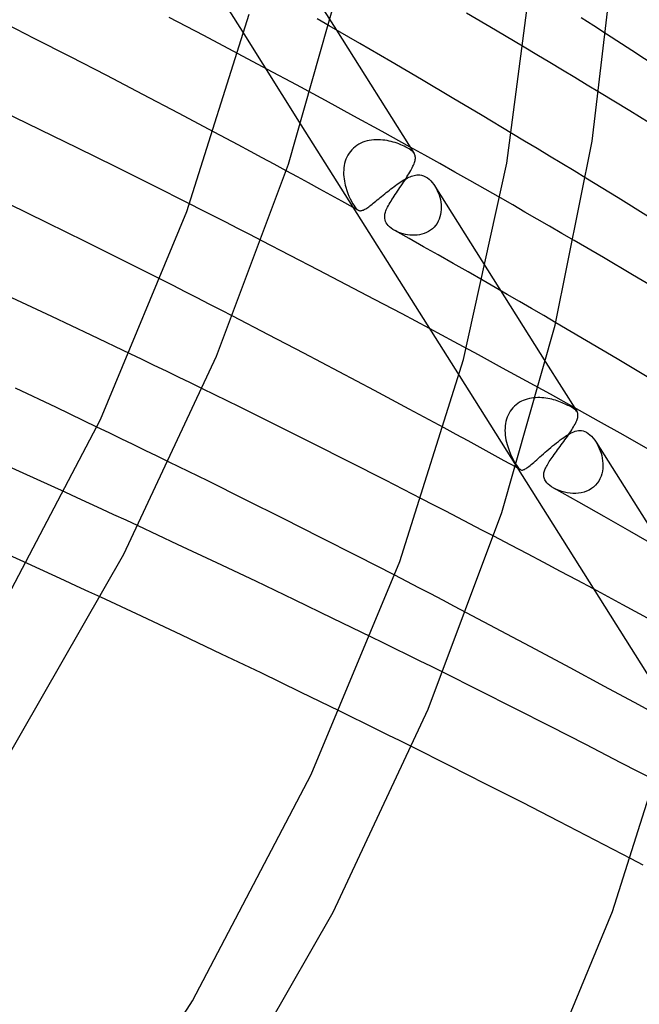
# Model space of a CAD drawing. Header units: millimetres. Extents: x -657 to 657, y -323 to 528.
# Tile 123 of 131: x 412 to 443, y 204 to 253. Entities that reach past the tile are written whole.
import ezdxf

# ---------------------------------------------------------------- set-up
doc = ezdxf.new("R2010")
doc.units = ezdxf.units.MM
doc.layers.add('HIDDEN', color=7, linetype='Continuous')
doc.layers.add('THICK', color=7, linetype='Continuous')

msp = doc.modelspace()

# ---------------------------------------------------------------- linework, layer by layer
at = {"layer": 'HIDDEN'}
for p, q in [((424.753, 257.737), (427.882, 252.769)), ((427.522, 252.977), (426.914, 253.326)), ((440.681, 252.973), (440.053, 253.379)), ((441.309, 252.567), (440.681, 252.973)), ((423.273, 252.582), (426.117, 248.065)), ((437.849, 251.535), (437.206, 251.918)), ((424.451, 250.816), (422.994, 251.592)), ((438.485, 251.154), (437.849, 251.535)), ((439.113, 250.777), (438.485, 251.154)), ((425.896, 250.041), (424.451, 250.816)), ((439.734, 250.403), (439.113, 250.777)), ((440.346, 250.034), (439.734, 250.403)), ((427.328, 249.268), (425.896, 250.041)), ((440.949, 249.669), (440.346, 250.034)), ((428.745, 248.496), (427.328, 249.268)), ((430.147, 247.727), (428.745, 248.496)), ((431.544, 246.955), (430.147, 247.727)), ((422.404, 247.377), (421.805, 247.696)), ((423.002, 247.057), (422.404, 247.377)), ((429.295, 247.226), (429.19, 247.188)), ((429.402, 247.257), (429.295, 247.226)), ((429.511, 247.281), (429.402, 247.257)), ((429.622, 247.298), (429.511, 247.281)), ((429.733, 247.31), (429.622, 247.298)), ((429.846, 247.316), (429.733, 247.31)), ((429.958, 247.317), (429.846, 247.316)), ((430.069, 247.312), (429.958, 247.317)), ((430.179, 247.303), (430.069, 247.312)), ((430.288, 247.289), (430.179, 247.303)), ((430.394, 247.272), (430.288, 247.289)), ((430.498, 247.251), (430.394, 247.272)), ((430.599, 247.227), (430.498, 247.251)), ((430.699, 247.201), (430.599, 247.227)), ((437.234, 247.25), (436.6, 247.631)), ((437.86, 246.873), (437.234, 247.25)), ((423.599, 246.736), (423.002, 247.057)), ((424.195, 246.416), (423.599, 246.736)), ((428.571, 246.736), (428.506, 246.646)), ((428.643, 246.82), (428.571, 246.736)), ((428.722, 246.898), (428.643, 246.82)), ((428.806, 246.97), (428.722, 246.898)), ((428.895, 247.035), (428.806, 246.97)), ((428.989, 247.093), (428.895, 247.035)), ((429.087, 247.144), (428.989, 247.093)), ((429.19, 247.188), (429.087, 247.144)), ((430.798, 247.171), (430.699, 247.201)), ((430.894, 247.139), (430.798, 247.171)), ((430.988, 247.105), (430.894, 247.139)), ((431.079, 247.07), (430.988, 247.105)), ((431.167, 247.032), (431.079, 247.07)), ((431.25, 246.994), (431.167, 247.032)), ((431.329, 246.955), (431.25, 246.994)), ((431.402, 246.916), (431.329, 246.955)), ((431.498, 246.86), (431.402, 246.916)), ((431.578, 246.805), (431.498, 246.86)), ((431.64, 246.755), (431.578, 246.805)), ((431.687, 246.71), (431.64, 246.755)), ((438.478, 246.499), (437.86, 246.873)), ((424.79, 246.094), (424.195, 246.416)), ((428.317, 246.246), (428.287, 246.139)), ((428.354, 246.352), (428.317, 246.246)), ((428.397, 246.454), (428.354, 246.352)), ((428.448, 246.552), (428.397, 246.454)), ((428.506, 246.646), (428.448, 246.552)), ((431.721, 246.671), (431.687, 246.71)), ((431.745, 246.635), (431.721, 246.671)), ((439.088, 246.129), (438.478, 246.499)), ((425.384, 245.772), (424.79, 246.094)), ((428.239, 245.808), (428.235, 245.696)), ((428.249, 245.92), (428.239, 245.808)), ((428.265, 246.03), (428.249, 245.92)), ((428.287, 246.139), (428.265, 246.03)), ((439.689, 245.763), (439.088, 246.129)), ((440.28, 245.402), (439.689, 245.763)), ((428.235, 245.696), (428.237, 245.585)), ((428.237, 245.585), (428.244, 245.475)), ((428.244, 245.475), (428.256, 245.366)), ((428.256, 245.366), (428.272, 245.259)), ((428.272, 245.259), (428.292, 245.153)), ((431.049, 245.204), (431.123, 245.253)), ((431.123, 245.253), (431.195, 245.298)), ((431.195, 245.298), (431.267, 245.341)), ((431.267, 245.341), (431.338, 245.38)), ((431.338, 245.38), (431.409, 245.417)), ((431.409, 245.417), (431.478, 245.45)), ((431.478, 245.45), (431.545, 245.479)), ((431.545, 245.479), (431.612, 245.505)), ((431.612, 245.505), (431.677, 245.527)), ((431.677, 245.527), (431.742, 245.544)), ((431.742, 245.544), (431.805, 245.558)), ((431.805, 245.558), (431.869, 245.567)), ((431.869, 245.567), (431.942, 245.571)), ((431.942, 245.571), (432.024, 245.567)), ((432.024, 245.567), (432.114, 245.552)), ((432.114, 245.552), (432.211, 245.522)), ((432.211, 245.522), (432.309, 245.476)), ((432.309, 245.476), (432.398, 245.42)), ((432.398, 245.42), (432.483, 245.352)), ((432.483, 245.352), (432.565, 245.274)), ((432.565, 245.274), (432.642, 245.187)), ((428.292, 245.153), (428.316, 245.05)), ((428.316, 245.05), (428.342, 244.95)), ((428.342, 244.95), (428.39, 244.797)), ((428.39, 244.797), (428.443, 244.65)), ((430.434, 244.75), (430.512, 244.812)), ((430.512, 244.812), (430.59, 244.872)), ((430.59, 244.872), (430.668, 244.932)), ((430.668, 244.932), (430.745, 244.99)), ((430.745, 244.99), (430.822, 245.047)), ((430.822, 245.047), (430.899, 245.101)), ((430.899, 245.101), (430.974, 245.154)), ((430.974, 245.154), (431.049, 245.204)), ((432.642, 245.187), (432.714, 245.091)), ((432.714, 245.091), (432.782, 244.989)), ((432.771, 245.007), (438.29, 236.243)), ((432.782, 244.989), (432.838, 244.891)), ((432.838, 244.891), (432.89, 244.789)), ((432.89, 244.789), (432.937, 244.682)), ((428.443, 244.65), (428.5, 244.51)), ((428.5, 244.51), (428.56, 244.379)), ((428.56, 244.379), (428.62, 244.258)), ((429.842, 244.267), (429.91, 244.323)), ((429.91, 244.323), (429.981, 244.381)), ((429.981, 244.381), (430.053, 244.441)), ((430.053, 244.441), (430.127, 244.501)), ((430.127, 244.501), (430.202, 244.563)), ((430.202, 244.563), (430.279, 244.625)), ((430.279, 244.625), (430.356, 244.687)), ((430.356, 244.687), (430.434, 244.75)), ((432.937, 244.682), (432.979, 244.571)), ((432.979, 244.571), (433.015, 244.456)), ((433.015, 244.456), (433.044, 244.337)), ((433.044, 244.337), (433.067, 244.216)), ((436.64, 244.072), (436.033, 244.42)), ((421.181, 243.82), (420.58, 244.124)), ((421.781, 243.515), (421.181, 243.82)), ((428.62, 244.258), (428.68, 244.15)), ((428.68, 244.15), (428.738, 244.055)), ((428.748, 243.931), (428.707, 243.954)), ((428.738, 244.055), (428.794, 243.974)), ((428.79, 243.908), (428.748, 243.931)), ((428.831, 243.885), (428.79, 243.908)), ((428.794, 243.974), (428.844, 243.912)), ((428.873, 243.862), (428.831, 243.885)), ((428.844, 243.912), (428.887, 243.867)), ((428.914, 243.839), (428.873, 243.862)), ((428.887, 243.867), (428.925, 243.836)), ((428.956, 243.816), (428.914, 243.839)), ((428.925, 243.836), (428.957, 243.816)), ((428.957, 243.816), (428.986, 243.802)), ((428.986, 243.802), (429.015, 243.793)), ((429.015, 243.793), (429.045, 243.788)), ((429.045, 243.788), (429.076, 243.787)), ((429.076, 243.787), (429.108, 243.79)), ((429.108, 243.79), (429.142, 243.797)), ((429.142, 243.797), (429.178, 243.808)), ((429.178, 243.808), (429.215, 243.822)), ((429.215, 243.822), (429.254, 243.841)), ((429.254, 243.841), (429.296, 243.863)), ((429.296, 243.863), (429.339, 243.889)), ((429.339, 243.889), (429.385, 243.918)), ((429.385, 243.918), (429.433, 243.951)), ((429.433, 243.951), (429.484, 243.987)), ((429.484, 243.987), (429.537, 244.026)), ((429.537, 244.026), (429.593, 244.069)), ((429.593, 244.069), (429.651, 244.114)), ((429.651, 244.114), (429.712, 244.162)), ((429.712, 244.162), (429.776, 244.213)), ((429.776, 244.213), (429.842, 244.267)), ((433.067, 244.216), (433.082, 244.092)), ((433.087, 243.846), (433.077, 243.723)), ((433.082, 244.092), (433.089, 243.969)), ((433.089, 243.969), (433.087, 243.846)), ((437.249, 243.722), (436.64, 244.072)), ((422.38, 243.21), (421.781, 243.515)), ((432.988, 243.37), (432.938, 243.26)), ((433.027, 243.484), (432.988, 243.37)), ((433.057, 243.603), (433.027, 243.484)), ((433.077, 243.723), (433.057, 243.603)), ((437.859, 243.37), (437.249, 243.722)), ((438.47, 243.017), (437.859, 243.37)), ((422.978, 242.905), (422.38, 243.21)), ((423.575, 242.599), (422.978, 242.905)), ((432.554, 242.814), (432.454, 242.75)), ((432.647, 242.887), (432.554, 242.814)), ((432.733, 242.968), (432.647, 242.887)), ((432.811, 243.059), (432.733, 242.968)), ((432.879, 243.156), (432.811, 243.059)), ((432.938, 243.26), (432.879, 243.156)), ((439.081, 242.662), (438.47, 243.017)), ((424.171, 242.294), (423.575, 242.599)), ((430.886, 242.749), (430.791, 242.797)), ((430.985, 242.706), (430.886, 242.749)), ((431.088, 242.668), (430.985, 242.706)), ((431.194, 242.635), (431.088, 242.668)), ((431.305, 242.608), (431.194, 242.635)), ((431.418, 242.587), (431.305, 242.608)), ((431.534, 242.572), (431.418, 242.587)), ((431.652, 242.565), (431.534, 242.572)), ((431.771, 242.565), (431.652, 242.565)), ((431.89, 242.573), (431.771, 242.565)), ((432.008, 242.59), (431.89, 242.573)), ((432.124, 242.616), (432.008, 242.59)), ((432.238, 242.651), (432.124, 242.616)), ((432.348, 242.696), (432.238, 242.651)), ((432.454, 242.75), (432.348, 242.696)), ((439.693, 242.307), (439.081, 242.662)), ((419.756, 240.062), (419.158, 240.365)), ((420.354, 239.758), (419.756, 240.062)), ((435.769, 239.971), (435.169, 240.316)), ((436.37, 239.623), (435.769, 239.971)), ((420.951, 239.454), (420.354, 239.758)), ((421.546, 239.149), (420.951, 239.454)), ((436.973, 239.274), (436.37, 239.623)), ((422.142, 238.844), (421.546, 239.149)), ((437.577, 238.924), (436.973, 239.274)), ((438.181, 238.572), (437.577, 238.924)), ((422.736, 238.539), (422.142, 238.844)), ((438.785, 238.219), (438.181, 238.572)), ((433.726, 237.27), (432.504, 237.925)), ((434.938, 236.615), (433.726, 237.27)), ((418.225, 236.387), (417.624, 236.677)), ((436.141, 235.962), (434.938, 236.615)), ((418.826, 236.097), (418.225, 236.387)), ((419.426, 235.806), (418.826, 236.097)), ((437.334, 235.31), (436.141, 235.962)), ((420.026, 235.515), (419.426, 235.806)), ((420.626, 235.222), (420.026, 235.515)), ((433.975, 235.588), (436.825, 231.063)), ((421.226, 234.929), (420.626, 235.222)), ((438.515, 234.66), (437.334, 235.31)), ((437.675, 234.483), (437.572, 234.469)), ((437.779, 234.491), (437.675, 234.483)), ((437.884, 234.495), (437.779, 234.491)), ((437.988, 234.494), (437.884, 234.495)), ((438.092, 234.489), (437.988, 234.494)), ((438.194, 234.48), (438.092, 234.489)), ((439.701, 234.003), (438.515, 234.66)), ((436.725, 234.069), (436.65, 233.992)), ((436.806, 234.139), (436.725, 234.069)), ((436.891, 234.203), (436.806, 234.139)), ((436.98, 234.261), (436.891, 234.203)), ((437.072, 234.311), (436.98, 234.261)), ((437.168, 234.355), (437.072, 234.311)), ((437.266, 234.393), (437.168, 234.355)), ((437.367, 234.424), (437.266, 234.393)), ((437.469, 234.449), (437.367, 234.424)), ((437.572, 234.469), (437.469, 234.449)), ((438.294, 234.467), (438.194, 234.48)), ((438.393, 234.451), (438.294, 234.467)), ((438.489, 234.432), (438.393, 234.451)), ((438.583, 234.41), (438.489, 234.432)), ((438.674, 234.386), (438.583, 234.41)), ((438.762, 234.361), (438.674, 234.386)), ((438.848, 234.334), (438.762, 234.361)), ((438.932, 234.305), (438.848, 234.334)), ((439.015, 234.274), (438.932, 234.305)), ((439.096, 234.243), (439.015, 234.274)), ((439.173, 234.21), (439.096, 234.243)), ((439.248, 234.177), (439.173, 234.21)), ((439.319, 234.144), (439.248, 234.177)), ((439.387, 234.111), (439.319, 234.144)), ((439.449, 234.079), (439.387, 234.111)), ((439.507, 234.048), (439.449, 234.079)), ((439.593, 233.998), (439.507, 234.048)), ((439.665, 233.951), (439.593, 233.998)), ((436.369, 233.526), (436.333, 233.42)), ((436.412, 233.629), (436.369, 233.526)), ((436.462, 233.727), (436.412, 233.629)), ((436.518, 233.821), (436.462, 233.727)), ((436.581, 233.909), (436.518, 233.821)), ((436.65, 233.992), (436.581, 233.909)), ((439.724, 233.907), (439.665, 233.951)), ((439.773, 233.864), (439.724, 233.907)), ((439.811, 233.822), (439.773, 233.864)), ((439.841, 233.78), (439.811, 233.822)), ((416.575, 232.741), (415.971, 233.032)), ((436.268, 233.087), (436.26, 232.973)), ((436.283, 233.2), (436.268, 233.087)), ((436.305, 233.312), (436.283, 233.2)), ((436.333, 233.42), (436.305, 233.312)), ((417.177, 232.451), (416.575, 232.741)), ((433.83, 232.666), (433.23, 232.992)), ((434.429, 232.34), (433.83, 232.666)), ((436.26, 232.973), (436.258, 232.857)), ((436.258, 232.857), (436.262, 232.741)), ((436.262, 232.741), (436.271, 232.625)), ((436.271, 232.625), (436.287, 232.509)), ((439.184, 232.52), (439.271, 232.578)), ((439.271, 232.578), (439.357, 232.632)), ((439.357, 232.632), (439.44, 232.681)), ((439.44, 232.681), (439.521, 232.724)), ((439.521, 232.724), (439.6, 232.762)), ((439.6, 232.762), (439.677, 232.794)), ((439.677, 232.794), (439.753, 232.82)), ((439.753, 232.82), (439.829, 232.84)), ((439.829, 232.84), (439.906, 232.853)), ((439.906, 232.853), (439.985, 232.858)), ((439.985, 232.858), (440.063, 232.853)), ((440.063, 232.853), (440.144, 232.838)), ((440.144, 232.838), (440.226, 232.812)), ((440.226, 232.812), (440.311, 232.771)), ((440.311, 232.771), (440.395, 232.718)), ((440.395, 232.718), (440.48, 232.65)), ((440.48, 232.65), (440.562, 232.571)), ((440.562, 232.571), (440.642, 232.482)), ((417.778, 232.16), (417.177, 232.451)), ((418.377, 231.869), (417.778, 232.16)), ((435.027, 232.013), (434.429, 232.34)), ((436.287, 232.509), (436.307, 232.394)), ((436.307, 232.394), (436.332, 232.279)), ((436.332, 232.279), (436.361, 232.167)), ((436.361, 232.167), (436.393, 232.058)), ((436.393, 232.058), (436.46, 231.866)), ((438.533, 232.014), (438.628, 232.094)), ((438.628, 232.094), (438.723, 232.171)), ((438.723, 232.171), (438.817, 232.247)), ((438.817, 232.247), (438.91, 232.32)), ((438.91, 232.32), (439.003, 232.39)), ((439.003, 232.39), (439.094, 232.457)), ((439.094, 232.457), (439.184, 232.52)), ((440.642, 232.482), (440.717, 232.383)), ((440.717, 232.383), (440.788, 232.277)), ((440.783, 232.285), (444.201, 226.858)), ((440.788, 232.277), (440.845, 232.18)), ((440.845, 232.18), (440.898, 232.078)), ((440.898, 232.078), (440.948, 231.969)), ((418.974, 231.578), (418.377, 231.869)), ((419.57, 231.287), (418.974, 231.578)), ((435.624, 231.686), (435.027, 232.013)), ((436.22, 231.358), (435.624, 231.686)), ((436.46, 231.866), (436.533, 231.687)), ((436.533, 231.687), (436.61, 231.523)), ((437.992, 231.543), (438.077, 231.618)), ((438.077, 231.618), (438.165, 231.695)), ((438.165, 231.695), (438.255, 231.775)), ((438.255, 231.775), (438.346, 231.854)), ((438.346, 231.854), (438.439, 231.934)), ((438.439, 231.934), (438.533, 232.014)), ((440.948, 231.969), (440.993, 231.855)), ((440.993, 231.855), (441.033, 231.737)), ((441.033, 231.737), (441.067, 231.613)), ((441.067, 231.613), (441.094, 231.486)), ((436.815, 231.03), (436.22, 231.358)), ((436.61, 231.523), (436.68, 231.386)), ((436.68, 231.386), (436.739, 231.279)), ((436.739, 231.279), (436.787, 231.199)), ((436.787, 231.199), (436.827, 231.135)), ((436.827, 231.135), (436.864, 231.08)), ((436.864, 231.08), (436.899, 231.032)), ((437.399, 231.036), (437.45, 231.075)), ((437.45, 231.075), (437.504, 231.119)), ((437.504, 231.119), (437.562, 231.167)), ((437.562, 231.167), (437.624, 231.219)), ((437.624, 231.219), (437.69, 231.276)), ((437.69, 231.276), (437.76, 231.337)), ((437.76, 231.337), (437.834, 231.402)), ((437.834, 231.402), (437.911, 231.471)), ((437.911, 231.471), (437.992, 231.543)), ((441.094, 231.486), (441.113, 231.357)), ((441.113, 231.357), (441.124, 231.227)), ((441.126, 231.096), (441.118, 230.965)), ((441.124, 231.227), (441.126, 231.096)), ((436.889, 230.989), (436.863, 231.003)), ((436.916, 230.974), (436.889, 230.989)), ((436.899, 231.032), (436.932, 230.992)), ((436.942, 230.96), (436.916, 230.974)), ((436.932, 230.992), (436.964, 230.959)), ((436.969, 230.945), (436.942, 230.96)), ((436.964, 230.959), (436.994, 230.934)), ((436.995, 230.93), (436.969, 230.945)), ((436.994, 230.934), (437.024, 230.915)), ((437.021, 230.916), (436.995, 230.93)), ((437.024, 230.915), (437.05, 230.903)), ((437.05, 230.903), (437.077, 230.896)), ((437.077, 230.896), (437.104, 230.893)), ((437.104, 230.893), (437.133, 230.895)), ((437.133, 230.895), (437.163, 230.902)), ((437.163, 230.902), (437.196, 230.913)), ((437.196, 230.913), (437.231, 230.928)), ((437.231, 230.928), (437.268, 230.948)), ((437.268, 230.948), (437.308, 230.973)), ((437.308, 230.973), (437.352, 231.002)), ((437.352, 231.002), (437.399, 231.036)), ((441.032, 230.583), (440.98, 230.463)), ((441.072, 230.707), (441.032, 230.583)), ((441.1, 230.835), (441.072, 230.707)), ((441.118, 230.965), (441.1, 230.835)), ((440.756, 230.139), (440.659, 230.049)), ((440.842, 230.239), (440.756, 230.139)), ((440.917, 230.348), (440.842, 230.239)), ((440.98, 230.463), (440.917, 230.348)), ((414.997, 229.512), (414.389, 229.791)), ((438.824, 229.922), (438.708, 229.98)), ((438.947, 229.87), (438.824, 229.922)), ((439.078, 229.824), (438.947, 229.87)), ((439.213, 229.786), (439.078, 229.824)), ((439.352, 229.757), (439.213, 229.786)), ((439.493, 229.737), (439.352, 229.757)), ((439.635, 229.727), (439.493, 229.737)), ((439.776, 229.728), (439.635, 229.727)), ((439.916, 229.739), (439.776, 229.728)), ((440.053, 229.762), (439.916, 229.739)), ((440.186, 229.796), (440.053, 229.762)), ((440.315, 229.842), (440.186, 229.796)), ((440.437, 229.899), (440.315, 229.842)), ((440.553, 229.969), (440.437, 229.899)), ((440.659, 230.049), (440.553, 229.969)), ((415.603, 229.234), (414.997, 229.512)), ((416.21, 228.955), (415.603, 229.234)), ((432.717, 229.154), (432.115, 229.465)), ((433.318, 228.844), (432.717, 229.154)), ((416.815, 228.675), (416.21, 228.955)), ((417.42, 228.396), (416.815, 228.675)), ((433.917, 228.533), (433.318, 228.844)), ((418.024, 228.115), (417.42, 228.396)), ((434.516, 228.222), (433.917, 228.533)), ((435.112, 227.911), (434.516, 228.222)), ((435.707, 227.6), (435.112, 227.911)), ((413.138, 225.962), (412.527, 226.241)), ((413.747, 225.683), (413.138, 225.962)), ((414.355, 225.404), (413.747, 225.683)), ((414.962, 225.125), (414.355, 225.404)), ((431.372, 225.352), (430.774, 225.661)), ((431.969, 225.042), (431.372, 225.352)), ((415.566, 224.846), (414.962, 225.125)), ((416.169, 224.566), (415.566, 224.846)), ((432.565, 224.732), (431.969, 225.042)), ((433.161, 224.422), (432.565, 224.732)), ((442.11, 224.199), (440.656, 224.981)), ((433.756, 224.112), (433.161, 224.422)), ((434.349, 223.801), (433.756, 224.112)), ((443.551, 223.419), (442.11, 224.199)), ((430.202, 222.304), (429.597, 222.6)), ((430.804, 222.008), (430.202, 222.304)), ((431.405, 221.712), (430.804, 222.008)), ((432.004, 221.416), (431.405, 221.712)), ((432.6, 221.121), (432.004, 221.416)), ((433.195, 220.826), (432.6, 221.121)), ((428.651, 218.608), (428.051, 218.902)), ((429.25, 218.313), (428.651, 218.608)), ((429.848, 218.017), (429.25, 218.313)), ((430.446, 217.721), (429.848, 218.017)), ((431.044, 217.425), (430.446, 217.721)), ((431.641, 217.128), (431.044, 217.425)), ((443.131, 211.25), (442.529, 211.566))]:
    msp.add_line(p, q, dxfattribs=at)
at = {"layer": 'THICK'}
for p, q in [((415.409, 265.068), (423.273, 252.582)), ((440.589, 247.242), (441.65, 256.149)), ((436.352, 246.157), (437.592, 255.619)), ((425.493, 246.104), (428.084, 255.198)), ((435.79, 252.76), (434.352, 253.611)), ((412.86, 252.357), (411.046, 253.276)), ((421.288, 252.493), (419.567, 253.394)), ((420.445, 243.751), (423.536, 253.552)), ((429.049, 252.094), (427.522, 252.977)), ((427.882, 252.769), (431.745, 246.636)), ((437.206, 251.918), (435.79, 252.76)), ((414.666, 251.433), (412.86, 252.357)), ((422.994, 251.592), (421.288, 252.493)), ((442.567, 251.745), (441.309, 252.567)), ((430.58, 251.201), (429.049, 252.094)), ((443.82, 250.922), (442.567, 251.745)), ((416.463, 250.505), (414.666, 251.433)), ((432.109, 250.304), (430.58, 251.201)), ((418.252, 249.572), (416.463, 250.505)), ((433.627, 249.406), (432.109, 250.304)), ((442.468, 248.746), (440.949, 249.669)), ((420.033, 248.636), (418.252, 249.572)), ((435.127, 248.514), (433.627, 249.406)), ((413.152, 247.814), (411.282, 248.722)), ((443.909, 247.864), (442.468, 248.746)), ((421.805, 247.696), (420.033, 248.636)), ((436.6, 247.631), (435.127, 248.514)), ((415.017, 246.899), (413.152, 247.814)), ((426.117, 248.065), (433.975, 235.588)), ((438.756, 238.098), (440.589, 247.242)), ((416.878, 245.979), (415.017, 246.899)), ((432.276, 246.547), (431.544, 246.955)), ((431.766, 246.598), (431.745, 246.635)), ((431.758, 246.179), (431.776, 246.235)), ((431.782, 246.56), (431.766, 246.598)), ((431.776, 246.235), (431.789, 246.289)), ((431.794, 246.52), (431.782, 246.56)), ((431.789, 246.289), (431.798, 246.34)), ((431.801, 246.478), (431.794, 246.52)), ((431.798, 246.34), (431.804, 246.388)), ((431.805, 246.434), (431.801, 246.478)), ((431.804, 246.388), (431.805, 246.434)), ((433.015, 246.132), (432.276, 246.547)), ((418.733, 245.053), (416.878, 245.979)), ((421.924, 236.557), (425.493, 246.104)), ((425.94, 245.47), (425.384, 245.772)), ((431.53, 245.708), (431.573, 245.784)), ((431.573, 245.784), (431.613, 245.857)), ((431.613, 245.857), (431.65, 245.927)), ((431.65, 245.927), (431.682, 245.994)), ((431.682, 245.994), (431.712, 246.059)), ((431.712, 246.059), (431.737, 246.121)), ((431.737, 246.121), (431.758, 246.179)), ((433.761, 245.712), (433.015, 246.132)), ((434.195, 236.396), (436.352, 246.157)), ((426.495, 245.168), (425.94, 245.47)), ((431.214, 245.207), (431.272, 245.294)), ((431.272, 245.294), (431.328, 245.38)), ((431.328, 245.38), (431.382, 245.464)), ((431.382, 245.464), (431.434, 245.548)), ((431.434, 245.548), (431.484, 245.629)), ((431.484, 245.629), (431.53, 245.708)), ((434.513, 245.286), (433.761, 245.712)), ((435.271, 244.855), (434.513, 245.286)), ((441.881, 244.421), (440.28, 245.402)), ((420.58, 244.124), (418.733, 245.053)), ((427.049, 244.865), (426.495, 245.168)), ((427.603, 244.561), (427.049, 244.865)), ((430.859, 244.681), (430.917, 244.767)), ((430.917, 244.767), (430.976, 244.854)), ((430.976, 244.854), (431.035, 244.941)), ((431.035, 244.941), (431.095, 245.03)), ((431.095, 245.03), (431.155, 245.118)), ((431.155, 245.118), (431.214, 245.207)), ((436.033, 244.42), (435.271, 244.855)), ((428.155, 244.258), (427.603, 244.561)), ((430.592, 244.27), (430.641, 244.349)), ((430.641, 244.349), (430.693, 244.43)), ((430.693, 244.43), (430.746, 244.512)), ((430.746, 244.512), (430.802, 244.596)), ((430.802, 244.596), (430.859, 244.681)), ((443.386, 243.49), (441.881, 244.421)), ((413.496, 243.192), (411.573, 244.134)), ((428.707, 243.954), (428.155, 244.258)), ((430.337, 243.775), (430.359, 243.83)), ((430.359, 243.83), (430.388, 243.899)), ((430.388, 243.899), (430.422, 243.97)), ((430.422, 243.97), (430.46, 244.042)), ((430.46, 244.042), (430.501, 244.117)), ((430.501, 244.117), (430.545, 244.193)), ((430.545, 244.193), (430.592, 244.27)), ((416.148, 233.409), (420.445, 243.751)), ((430.277, 243.457), (430.278, 243.514)), ((430.282, 243.395), (430.277, 243.457)), ((430.278, 243.514), (430.283, 243.566)), ((430.296, 243.328), (430.282, 243.395)), ((430.283, 243.566), (430.292, 243.617)), ((430.292, 243.617), (430.304, 243.668)), ((430.32, 243.257), (430.296, 243.328)), ((430.304, 243.668), (430.319, 243.721)), ((430.319, 243.721), (430.337, 243.775)), ((415.395, 242.252), (413.496, 243.192)), ((430.355, 243.184), (430.32, 243.257)), ((430.402, 243.114), (430.355, 243.184)), ((430.458, 243.047), (430.402, 243.114)), ((430.524, 242.982), (430.458, 243.047)), ((430.6, 242.92), (430.524, 242.982)), ((430.684, 242.861), (430.6, 242.92)), ((430.775, 242.806), (430.684, 242.861)), ((431.491, 242.406), (430.775, 242.806)), ((432.214, 241.999), (431.491, 242.406)), ((417.281, 241.311), (415.395, 242.252)), ((425.581, 241.566), (424.171, 242.294)), ((432.944, 241.586), (432.214, 241.999)), ((441.15, 241.455), (439.693, 242.307)), ((426.984, 240.838), (425.581, 241.566)), ((433.681, 241.167), (432.944, 241.586)), ((442.599, 240.604), (441.15, 241.455)), ((419.158, 240.365), (417.281, 241.311)), ((434.423, 240.744), (433.681, 241.167)), ((428.378, 240.11), (426.984, 240.838)), ((435.169, 240.316), (434.423, 240.744)), ((444.031, 239.756), (442.599, 240.604)), ((429.763, 239.381), (428.378, 240.11)), ((413.726, 238.534), (411.748, 239.464)), ((431.139, 238.653), (429.763, 239.381)), ((415.684, 237.606), (413.726, 238.534)), ((424.505, 237.624), (422.736, 238.539)), ((432.504, 237.925), (431.139, 238.653)), ((436.101, 228.779), (438.756, 238.098)), ((440.314, 237.321), (438.785, 238.219)), ((417.624, 236.677), (415.684, 237.606)), ((426.266, 236.705), (424.505, 237.624)), ((441.831, 236.424), (440.314, 237.321)), ((417.308, 226.714), (421.924, 236.557)), ((428.019, 235.782), (426.266, 236.705)), ((431.027, 226.35), (434.195, 236.396)), ((438.29, 236.243), (439.839, 233.785)), ((443.331, 235.531), (441.831, 236.424)), ((429.764, 234.856), (428.019, 235.782)), ((413.958, 233.996), (411.932, 234.957)), ((423.057, 234.029), (421.226, 234.929)), ((431.501, 233.926), (429.764, 234.856)), ((415.971, 233.032), (413.958, 233.996)), ((424.884, 233.124), (423.057, 234.029)), ((440.908, 233.328), (439.701, 234.003)), ((433.23, 232.992), (431.501, 233.926)), ((439.859, 233.747), (439.841, 233.78)), ((439.873, 233.712), (439.859, 233.747)), ((439.864, 233.46), (439.876, 233.508)), ((439.882, 233.676), (439.873, 233.712)), ((439.876, 233.508), (439.883, 233.554)), ((439.886, 233.637), (439.882, 233.676)), ((439.883, 233.554), (439.887, 233.597)), ((439.887, 233.597), (439.886, 233.637)), ((410.386, 222.439), (416.148, 233.409)), ((426.704, 232.214), (424.884, 233.124)), ((439.621, 232.963), (439.664, 233.036)), ((439.664, 233.036), (439.704, 233.105)), ((439.704, 233.105), (439.741, 233.172)), ((439.741, 233.172), (439.773, 233.235)), ((439.773, 233.235), (439.802, 233.296)), ((439.802, 233.296), (439.827, 233.354)), ((439.827, 233.354), (439.847, 233.408)), ((439.847, 233.408), (439.864, 233.46)), ((442.134, 232.637), (440.908, 233.328)), ((439.3, 232.484), (439.359, 232.568)), ((439.359, 232.568), (439.416, 232.651)), ((439.416, 232.651), (439.471, 232.732)), ((439.471, 232.732), (439.524, 232.811)), ((439.524, 232.811), (439.574, 232.888)), ((439.574, 232.888), (439.621, 232.963)), ((443.376, 231.932), (442.134, 232.637)), ((428.517, 231.3), (426.704, 232.214)), ((438.935, 231.981), (438.996, 232.064)), ((438.996, 232.064), (439.057, 232.147)), ((439.057, 232.147), (439.118, 232.231)), ((439.118, 232.231), (439.179, 232.316)), ((439.179, 232.316), (439.24, 232.4)), ((439.24, 232.4), (439.3, 232.484)), ((412.303, 230.74), (410.213, 231.682)), ((438.601, 231.518), (438.652, 231.591)), ((438.652, 231.591), (438.705, 231.666)), ((438.705, 231.666), (438.761, 231.742)), ((438.761, 231.742), (438.817, 231.821)), ((438.817, 231.821), (438.875, 231.9)), ((438.875, 231.9), (438.935, 231.981)), ((421.478, 230.35), (419.57, 231.287)), ((430.321, 230.384), (428.517, 231.3)), ((436.825, 231.063), (444.678, 218.595)), ((438.286, 231.007), (438.314, 231.064)), ((438.314, 231.064), (438.347, 231.123)), ((438.347, 231.123), (438.382, 231.184)), ((438.382, 231.184), (438.42, 231.246)), ((438.42, 231.246), (438.461, 231.311)), ((438.461, 231.311), (438.505, 231.378)), ((438.505, 231.378), (438.551, 231.447)), ((438.551, 231.447), (438.601, 231.518)), ((414.389, 229.791), (412.303, 230.74)), ((436.823, 231.025), (436.815, 231.03)), ((436.831, 231.021), (436.823, 231.025)), ((436.839, 231.017), (436.831, 231.021)), ((436.847, 231.012), (436.839, 231.017)), ((436.855, 231.008), (436.847, 231.012)), ((436.863, 231.003), (436.855, 231.008)), ((438.182, 230.648), (438.186, 230.698)), ((438.183, 230.599), (438.182, 230.648)), ((438.189, 230.549), (438.183, 230.599)), ((438.186, 230.698), (438.193, 230.748)), ((438.193, 230.748), (438.205, 230.799)), ((438.205, 230.799), (438.221, 230.85)), ((438.221, 230.85), (438.239, 230.901)), ((438.239, 230.901), (438.261, 230.953)), ((438.261, 230.953), (438.286, 231.007)), ((423.364, 229.415), (421.478, 230.35)), ((432.115, 229.465), (430.321, 230.384)), ((438.2, 230.501), (438.189, 230.549)), ((438.216, 230.452), (438.2, 230.501)), ((438.237, 230.404), (438.216, 230.452)), ((438.265, 230.356), (438.237, 230.404)), ((438.299, 230.307), (438.265, 230.356)), ((438.345, 230.252), (438.299, 230.307)), ((438.405, 230.191), (438.345, 230.252)), ((438.482, 230.126), (438.405, 230.191)), ((438.578, 230.057), (438.482, 230.126)), ((438.687, 229.991), (438.578, 230.057)), ((439.927, 229.296), (438.688, 229.991)), ((425.23, 228.482), (423.364, 229.415)), ((441.189, 228.583), (439.927, 229.296)), ((432.444, 218.998), (436.101, 228.779)), ((427.086, 227.546), (425.23, 228.482)), ((442.468, 227.854), (441.189, 228.583)), ((419.985, 227.2), (418.024, 228.115)), ((443.76, 227.112), (442.468, 227.854)), ((412.527, 226.241), (410.403, 227.206)), ((421.935, 226.283), (419.985, 227.2)), ((428.934, 226.605), (427.086, 227.546)), ((436.541, 227.164), (435.707, 227.6)), ((437.371, 226.727), (436.541, 227.164)), ((411.174, 216.01), (417.308, 226.714)), ((438.197, 226.29), (437.371, 226.727)), ((423.873, 225.363), (421.935, 226.283)), ((426.624, 215.75), (431.027, 226.35)), ((430.774, 225.661), (428.934, 226.605)), ((439.021, 225.854), (438.197, 226.29)), ((439.84, 225.417), (439.021, 225.854)), ((425.797, 224.442), (423.873, 225.363)), ((440.656, 224.981), (439.84, 225.417)), ((418.19, 223.625), (416.169, 224.566)), ((427.706, 223.521), (425.797, 224.442)), ((436.076, 222.891), (434.349, 223.801)), ((420.191, 222.684), (418.19, 223.625)), ((429.597, 222.6), (427.706, 223.521)), ((437.795, 221.977), (436.076, 222.891)), ((422.17, 221.745), (420.191, 222.684)), ((439.506, 221.06), (437.795, 221.977)), ((424.133, 220.805), (422.17, 221.745)), ((426.093, 219.857), (424.133, 220.805)), ((434.975, 219.936), (433.195, 220.826)), ((441.21, 220.14), (439.506, 221.06)), ((428.051, 218.902), (426.093, 219.857)), ((436.749, 219.043), (434.975, 219.936)), ((442.906, 219.216), (441.21, 220.14)), ((427.715, 208.911), (432.444, 218.998)), ((438.515, 218.147), (436.749, 219.043)), ((441.609, 208.951), (444.853, 219.242)), ((444.594, 218.288), (442.906, 219.216)), ((440.274, 217.247), (438.515, 218.147)), ((433.479, 216.208), (431.641, 217.128)), ((442.025, 216.343), (440.274, 217.247)), ((435.31, 215.284), (433.479, 216.208)), ((443.769, 215.436), (442.025, 216.343)), ((420.722, 204.507), (426.624, 215.75)), ((437.132, 214.357), (435.31, 215.284)), ((438.943, 213.428), (437.132, 214.357)), ((440.743, 212.497), (438.943, 213.428)), ((442.529, 211.566), (440.743, 212.497)), ((421.429, 197.943), (427.715, 208.911)), ((437.102, 198.093), (441.609, 208.951)), ((412.905, 192.41), (420.722, 204.507))]:
    msp.add_line(p, q, dxfattribs=at)

doc.saveas('drawing.dxf')
